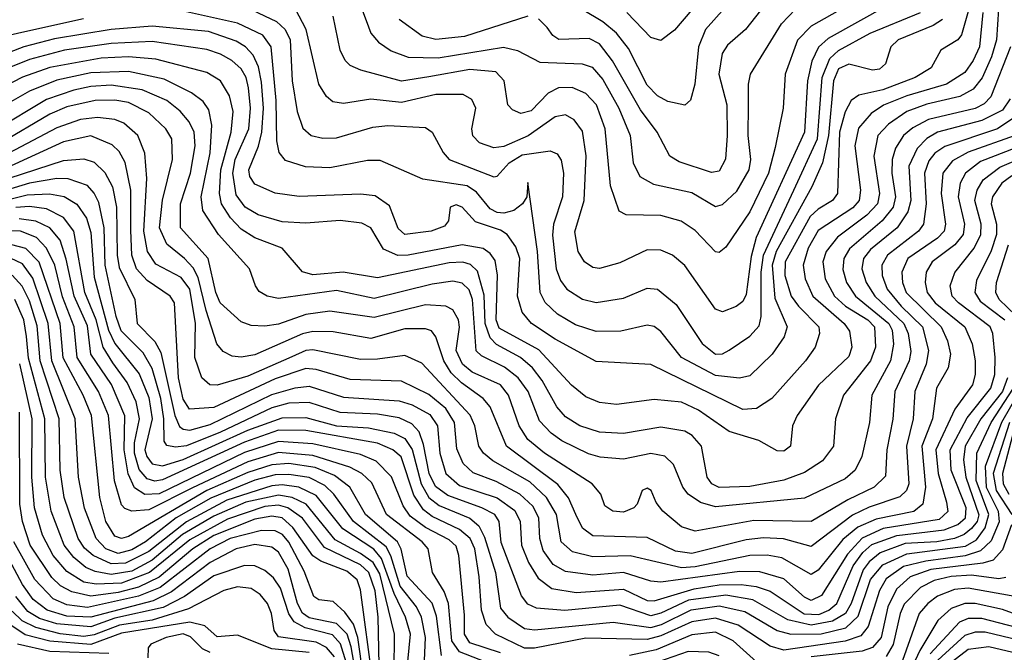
# Model space of a CAD drawing. Extents: x 997026 to 1115308, y 536381 to 619039.
# Tile 191 of 256: x 1023917 to 1026801, y 578242 to 580094. Entities that reach past the tile are written whole.
import ezdxf

# ---------------------------------------------------------------- set-up
doc = ezdxf.new("R2010")
doc.units = 0

msp = doc.modelspace()

# ---------------------------------------------------------------- linework, layer by layer
at = {"layer": '0CON20XD'}
for points in [[(1026725.1, 580224.9), (1026675, 580049.5), (1026664.3, 580035.7), (1026614.4, 580005), (1026586.6, 579953.4), (1026540, 579925), (1026445, 579889.2), (1026375, 579873), (1026352.1, 579857.9), (1026335, 579824.6), (1026318.2, 579765), (1026311.9, 579585), (1026297.1, 579565), (1026255, 579539.7), (1026231.9, 579518.1), (1026158.7, 579385), (1026157.4, 579345), (1026176.1, 579285), (1026197.7, 579255), (1026257.8, 579195), (1026259, 579175), (1026246.9, 579135), (1026218.6, 579095), (1026119.7, 578985), (1026075, 578955.7), (1026035, 578952.2), (1025765, 579084.7), (1025605, 579093.5), (1025485, 579158.4), (1025415.8, 579205), (1025388, 579238), (1025374.5, 579285), (1025381.9, 579395), (1025369.5, 579429.5), (1025344.9, 579464.9), (1025325, 579477.4), (1025252, 579502), (1025212.9, 579545), (1025195, 579552.5), (1025177.5, 579545), (1025172.9, 579505), (1025160.7, 579489.3), (1025122, 579475), (1025045, 579464.8), (1025025, 579482.5), (1024999.4, 579549.4), (1024958.2, 579578.2), (1024915, 579583.3), (1024735, 579576.1), (1024665, 579586.6), (1024605, 579612.6), (1024590.4, 579635), (1024587.8, 579655), (1024616, 579724), (1024625.6, 579764.4), (1024630.7, 579835), (1024625, 579911.4), (1024616.1, 579956.1), (1024600.7, 579990.7), (1024578, 580015), (1024551.1, 580031.1), (1024469.5, 580059.5), (1024305, 580075.6), (1024185, 580065.3), (1024018.6, 580038.6), (1023928.7, 580015), (1023855, 579986.5)], [(1026030.9, 580185), (1025925.9, 580065), (1025904.9, 580015.1), (1025894.4, 579905.6), (1025881.5, 579858.5), (1025865, 579844), (1025815, 579854.7), (1025785, 579870.8), (1025755, 579902.3), (1025699.7, 580009.7), (1025665.2, 580055), (1025625, 580088.4), (1025563.9, 580123.9)], [(1024545, 580147.3), (1024669.2, 580089.2), (1024693.8, 580065), (1024708.6, 580035), (1024715.2, 579915), (1024729.5, 579825), (1024746.2, 579776.2), (1024770, 579755), (1024805, 579747.6), (1024845, 579748.7), (1024950.9, 579779.1), (1024995, 579784.8), (1025105, 579778.4), (1025125.2, 579765.2), (1025156.6, 579705), (1025174.6, 579685), (1025305, 579634.5), (1025315, 579635.5), (1025350.6, 579675), (1025388.8, 579698.8), (1025470.6, 579710.6), (1025491, 579701), (1025502.4, 579682.4), (1025509.8, 579645), (1025506.2, 579575), (1025480.7, 579495), (1025477.2, 579462.8), (1025488, 579365), (1025500.9, 579330.9), (1025519.7, 579305), (1025565, 579275.7), (1025605, 579266.5), (1025685, 579278.8), (1025755, 579308.2), (1025785, 579305.3), (1025839.9, 579259.9), (1025915.8, 579145.8), (1025955, 579114.4), (1025975, 579115.7), (1025995, 579126.8), (1026055, 579167.6), (1026082.3, 579197.7), (1026088.9, 579225), (1026088.6, 579355), (1026095.4, 579405), (1026184, 579595), (1026253.9, 579745), (1026267, 579925), (1026289.3, 579980.7), (1026315, 580004.4), (1026407.5, 580055), (1026555.3, 580115)], [(1026456.8, 580135), (1026285, 580039.5), (1026256.7, 580013.3), (1026236.9, 579973.1), (1026224.6, 579915), (1026215.5, 579765), (1026073.9, 579456.1), (1026059.1, 579400.9), (1026045, 579289.4), (1026035, 579269.2), (1026015, 579254.6), (1025975, 579238.8), (1025955, 579246.2), (1025865, 579374.6), (1025829.1, 579405), (1025795, 579419.5), (1025755, 579420.2), (1025675, 579382.5), (1025615, 579365.9), (1025595, 579368.4), (1025571.1, 579385), (1025552.7, 579415), (1025542.8, 579472.8), (1025569.8, 579565), (1025575.5, 579695.5), (1025565, 579767.9), (1025541.1, 579801.1), (1025515, 579815.2), (1025485, 579809.6), (1025405.8, 579754.2), (1025335, 579723.1), (1025305, 579718.5), (1025263.6, 579733.6), (1025243.8, 579753.8), (1025240.8, 579775), (1025252.4, 579835), (1025240.7, 579860.7), (1025215.5, 579875.5), (1025135.5, 579875.5), (1025035, 579851.4), (1024945, 579861), (1024865, 579849.2), (1024834, 579854), (1024815, 579869.1), (1024792.7, 579905), (1024755.4, 580065.4), (1024724.3, 580125)], [(1026356.2, 580143.8), (1026235, 580075.6), (1026195, 580034), (1026159.2, 579935), (1026152.6, 579835), (1026129.6, 579720.4), (1026110, 579645), (1026055, 579531.4), (1025985, 579428.2), (1025965, 579412.9), (1025955, 579414.6), (1025895, 579477.2), (1025854, 579504), (1025795, 579520.7), (1025693.1, 579523.1), (1025673, 579533), (1025647.6, 579607.6), (1025632, 579775), (1025606.2, 579845), (1025575, 579878.4), (1025535, 579895.6), (1025495, 579894.4), (1025465, 579879.5), (1025415, 579827.4), (1025385, 579819.8), (1025360, 579830), (1025346.2, 579845), (1025335.7, 579915), (1025311.3, 579941.3), (1025235, 579948.5), (1025115, 579927.1), (1025035, 579914.5), (1024916, 579946), (1024885, 579960), (1024870, 579975), (1024855.2, 580005.2), (1024835.2, 580105)], [(1024918, 580128), (1024931.4, 580091.4), (1024945.3, 580055), (1024968.1, 580028.1), (1025005, 580003), (1025054.5, 579984.5), (1025142.7, 579982.7), (1025333.8, 580013.8), (1025374.4, 580004.4), (1025440.1, 579970.1), (1025564.5, 579964.5), (1025593.1, 579955), (1025625, 579919), (1025671.2, 579835), (1025705.2, 579755), (1025713.4, 579675), (1025733.5, 579635), (1025773, 579613), (1025885, 579588), (1025955, 579547.4), (1025975, 579553.1), (1026017.7, 579592.3), (1026053.4, 579655), (1026058.3, 579685), (1026050.4, 579755), (1026051.3, 579845), (1026051, 579905), (1026056.8, 579935), (1026148.2, 580081.8), (1026189.4, 580125)], [(1026100.8, 580139.2), (1026042.2, 580065), (1025990.2, 580019.8), (1025973.8, 579995), (1025964.8, 579935), (1025987.9, 579845), (1025989.3, 579755), (1025983.8, 579686.2), (1025965, 579650.7), (1025943, 579647), (1025848.3, 579678.3), (1025821.1, 579695), (1025784, 579765), (1025735, 579830), (1025653.3, 579973.3), (1025615, 580023.1), (1025585, 580038.7), (1025496.2, 580036.2), (1025477.9, 580047.9), (1025461.5, 580071.5), (1025436.5, 580096.5)], [(1026784, 580125), (1026777.8, 580035), (1026763.1, 579985), (1026735.6, 579924.4), (1026709.1, 579890.9), (1026670.8, 579869.2), (1026573.3, 579846.7), (1026515, 579825.1), (1026461.3, 579788.7), (1026430, 579755), (1026418.1, 579695), (1026434.9, 579585), (1026429.5, 579555), (1026398.2, 579521.8), (1026312.4, 579457.6), (1026278.9, 579415), (1026269.3, 579385), (1026276.3, 579335), (1026303.3, 579285), (1026335.1, 579255.1), (1026401, 579215), (1026420.3, 579195), (1026423.1, 579135), (1026409, 579095), (1026329.3, 578995), (1026305.8, 578925), (1026300.3, 578845), (1026267.8, 578802.2), (1026215, 578768.5), (1026154.6, 578745.4), (1026055, 578726.7), (1025965, 578723.8), (1025943.7, 578735), (1025930.2, 578755), (1025913.9, 578845), (1025886.5, 578876.5), (1025865, 578889.5), (1025795, 578900.7), (1025685, 578881.9), (1025615, 578885.9), (1025557.7, 578905), (1025515, 578931.6), (1025490.1, 578960.1), (1025447.3, 579037.3), (1025418.4, 579075), (1025383.4, 579105), (1025313.4, 579143.4), (1025295, 579162.3), (1025279.8, 579205), (1025277.2, 579287.2), (1025257.3, 579357.3), (1025237.2, 579377.2), (1025215, 579384), (1025175, 579382.1), (1024965, 579338.7), (1024864.6, 579354.6), (1024775, 579347.2), (1024745.4, 579355.4), (1024685, 579424.8), (1024605, 579455.2), (1024565, 579481), (1024533.7, 579513.7), (1024507.4, 579555), (1024501.6, 579585), (1024505.6, 579655), (1024535.7, 579765), (1024541.5, 579825), (1024531.5, 579871.5), (1024504.9, 579914.9), (1024465, 579940), (1024315, 579979), (1024235, 579985.1), (1024155, 579981.1), (1024005, 579954.2), (1023925, 579925.6), (1023835, 579879.9)], [(1026737.7, 580115), (1026727.7, 580015), (1026709.9, 579975), (1026685, 579940), (1026631.2, 579905), (1026515, 579871.5), (1026446.5, 579843.5), (1026410.7, 579819.3), (1026373.9, 579776.1), (1026363.2, 579725), (1026379.3, 579595), (1026375.8, 579565), (1026356.6, 579543.4), (1026255, 579477.1), (1026226.1, 579425), (1026211.3, 579375), (1026217, 579335), (1026239.7, 579285), (1026331.9, 579205), (1026347.7, 579182.3), (1026353.6, 579135), (1026345, 579108), (1026256.2, 579023.8), (1026194, 578935), (1026180.7, 578905), (1026174.5, 578845), (1026155, 578830.7), (1026135, 578831.8), (1026081.5, 578861.5), (1025995, 578888.1), (1025905, 578951.2), (1025855, 578973.7), (1025775, 578982), (1025665, 578967.7), (1025615, 578973.3), (1025575, 578990), (1025533.4, 579023.5), (1025437.4, 579127.4), (1025321.1, 579191.1), (1025312, 579215), (1025316, 579346), (1025309.1, 579389.1), (1025295, 579409.8), (1025273.9, 579423.9), (1025212.5, 579435), (1025055, 579404.9), (1025024.1, 579404.1), (1024981.9, 579421.9), (1024945.3, 579485), (1024918.4, 579498.4), (1024855, 579505.9), (1024755, 579498), (1024685, 579502.2), (1024615, 579522.3), (1024576.7, 579545), (1024551.2, 579581.2), (1024540.8, 579645), (1024547.8, 579685), (1024587.7, 579775), (1024592.9, 579835), (1024587, 579895), (1024579.6, 579925), (1024565, 579950), (1024537.7, 579975), (1024505, 579993.5), (1024465, 580007.2), (1024305, 580029.9), (1024185, 580024.5), (1024048.1, 580005), (1023945, 579977.9), (1023845, 579937.5)], [(1026620, 580095), (1026592.6, 580077.4), (1026489.7, 580035), (1026468.8, 580015), (1026452.3, 579965), (1026435, 579949.3), (1026415, 579945.9), (1026345, 579963.6), (1026315, 579950), (1026300.1, 579915), (1026286.1, 579755), (1026267.9, 579675), (1026236.9, 579605), (1026132.5, 579415), (1026120.6, 579375), (1026128.5, 579278.5), (1026164.3, 579195), (1026155.8, 579165), (1026120.9, 579115), (1026055, 579051.6), (1026025.3, 579044.7), (1025955, 579051.8), (1025855.2, 579105), (1025795, 579181.3), (1025775, 579195.3), (1025755, 579199.5), (1025677.5, 579182.5), (1025605, 579181.2), (1025545, 579200.4), (1025491.5, 579231.5), (1025456.1, 579266.1), (1025441.4, 579295), (1025433.5, 579415), (1025405, 579617.5), (1025402, 579575), (1025389.5, 579555), (1025364.3, 579535.7), (1025335, 579527.7), (1025315, 579529.5), (1025295, 579540.1), (1025255, 579589.4), (1025227.2, 579607.2), (1025097.3, 579627.3), (1024972.2, 579682.2), (1024935, 579681.4), (1024825, 579660), (1024753.6, 579663.6), (1024695, 579681.8), (1024676.8, 579705), (1024669.4, 579739.4), (1024667.9, 579857.9), (1024653.5, 580015), (1024628.4, 580048.4), (1024555, 580084.1), (1024405, 580117.6)], [(1025405, 580104.8), (1025220, 580045), (1025135.8, 580035.8), (1025096, 580046), (1025027.7, 580095)], [(1025885, 580122.7), (1025835, 580063.9), (1025795, 580033.3), (1025765, 580042.3), (1025695.3, 580115.3)], [(1024103.5, 580096.5), (1023923.2, 580056.8), (1023855, 580041)], [(1026818.6, 580015), (1026761.6, 579868.4), (1026741.9, 579848.1), (1026715, 579834), (1026578.4, 579801.6), (1026532.6, 579777.4), (1026505.3, 579754.7), (1026482.3, 579717.7), (1026471.9, 579685), (1026471.3, 579645), (1026482.3, 579575), (1026475, 579545.3), (1026443.3, 579505), (1026347.3, 579422.7), (1026330.4, 579395), (1026327.4, 579362.6), (1026338.9, 579325), (1026364.8, 579285), (1026462.9, 579205), (1026472.1, 579185), (1026476.1, 579143.9), (1026467.3, 579095), (1026412.9, 578995), (1026406, 578915), (1026383.5, 578815), (1026363.7, 578775), (1026335, 578749.6), (1026215, 578693.1), (1025955, 578668), (1025910.5, 578680.5), (1025874.4, 578704.4), (1025859.2, 578725), (1025831.7, 578791.7), (1025805.9, 578815.9), (1025765, 578823.6), (1025685, 578806.8), (1025617, 578813), (1025582.6, 578822.6), (1025505, 578860.5)], [(1025505, 578860.5), (1025473.5, 578883.5), (1025439.4, 578919.4), (1025406.4, 579005), (1025377.2, 579045), (1025337.1, 579077.1), (1025269.8, 579109.8), (1025254.1, 579124.1), (1025243.1, 579275), (1025232.9, 579302.9), (1025212.4, 579322.4), (1025185, 579328.2), (1025125, 579319.7), (1024955, 579277.7), (1024845, 579300.7), (1024675, 579277.4), (1024642, 579285), (1024618.3, 579298.3), (1024606.9, 579315), (1024590, 579365), (1024498.5, 579465), (1024453.4, 579535), (1024448.6, 579575), (1024474.3, 579704.3), (1024479.1, 579785), (1024470.2, 579830.2), (1024454.3, 579854.3), (1024419.8, 579879.8), (1024339.6, 579919.6), (1024235, 579942.1), (1024125, 579938.8), (1024025, 579917.2), (1023945, 579885.1), (1023835, 579822)], [(1026817.9, 579862.1), (1026795, 579829.3), (1026735, 579799.4), (1026605, 579764.9), (1026573.7, 579746.3), (1026545, 579716.9), (1026521, 579665), (1026527.3, 579565), (1026518, 579532), (1026487.2, 579485), (1026408.8, 579421.2), (1026388, 579395), (1026382.9, 579365), (1026395.7, 579325), (1026421.9, 579285), (1026506, 579205), (1026519.4, 579175), (1026527.2, 579122.8), (1026521.9, 579095), (1026479.9, 579005), (1026474.2, 578924.2), (1026456.7, 578835), (1026452.3, 578757.7), (1026419.7, 578725), (1026342.1, 578687.9), (1026235, 578624.8), (1026067.4, 578627.4), (1025895, 578596.4), (1025855, 578609.4), (1025800.9, 578655), (1025780.8, 578680.8), (1025766.7, 578715), (1025755, 578722.5), (1025740, 578715), (1025725.7, 578675), (1025715.3, 578664.7), (1025685, 578652.5), (1025653.8, 578655), (1025630.9, 578670.9), (1025619.2, 578705), (1025593.1, 578735), (1025453.8, 578825), (1025405.2, 578865), (1025380, 578905), (1025348, 578995), (1025325.2, 579025), (1025242.4, 579062.4), (1025213.2, 579085), (1025194.9, 579125), (1025205, 579193.3), (1025202.4, 579215), (1025185, 579244.1), (1025164.7, 579255.3), (1025105, 579259.2), (1024955, 579221.7), (1024825, 579240.6), (1024755, 579230.5), (1024675, 579202.3), (1024635, 579196.8), (1024595, 579198.6), (1024565, 579209.5), (1024504, 579265), (1024490.9, 579295), (1024468.3, 579395), (1024388, 579485), (1024387.7, 579555), (1024416.8, 579645), (1024430.2, 579725), (1024427.8, 579765), (1024413, 579795), (1024386.4, 579826.4), (1024347.3, 579857.3), (1024275, 579888.8), (1024185, 579902.1), (1024125, 579898.4), (1024075, 579887.4), (1023995, 579860.8), (1023845, 579770.7)], [(1026837.8, 579812.2), (1026780.7, 579775), (1026626.9, 579723.1), (1026597, 579703), (1026579.2, 579680.8), (1026567.3, 579645), (1026571.7, 579555), (1026563.8, 579495), (1026549.6, 579475), (1026458.3, 579405), (1026441.7, 579375), (1026443.1, 579345), (1026458, 579305), (1026498.9, 579255), (1026561.1, 579195), (1026578.6, 579125), (1026571.4, 579085), (1026538.4, 579005), (1026533.4, 578925), (1026513.9, 578845), (1026521.4, 578735), (1026514, 578715), (1026495, 578697.3), (1026405, 578666.8), (1026356.5, 578643.5), (1026235, 578551.7), (1026154.2, 578574.2), (1026095, 578577), (1026045, 578570.9), (1025885, 578530.7), (1025837.6, 578537.6), (1025755, 578578.1), (1025595, 578583), (1025565.6, 578605.6), (1025545.3, 578645.3), (1025524.3, 578694.3), (1025492.6, 578732.6), (1025342.3, 578845), (1025295, 578960.9), (1025274.6, 578984.6), (1025210.3, 579030.3), (1025180.4, 579060.4), (1025158.9, 579095), (1025135.4, 579165.4), (1025122.7, 579182.7), (1025105, 579189), (1025045, 579188.8), (1024945, 579160.3), (1024835, 579179.8), (1024775, 579181.4), (1024745, 579174.3), (1024605, 579113), (1024565.6, 579105.6), (1024539.2, 579109.2), (1024512.6, 579122.6), (1024494.5, 579144.5), (1024462.4, 579242.4), (1024439.1, 579339.1), (1024425, 579368), (1024399.8, 579395), (1024347.2, 579437.2), (1024326.6, 579485), (1024335, 579565.7), (1024364, 579685), (1024362.4, 579745), (1024344.3, 579775), (1024295, 579821.4), (1024235, 579851.7), (1024195, 579858.8), (1024137.4, 579857.4), (1024055, 579838.8), (1024005, 579817.1), (1023858.7, 579731.3)], [(1026832.5, 579755), (1026695, 579706.4), (1026649.1, 579680.9), (1026620.3, 579645), (1026615.9, 579585), (1026628.9, 579495), (1026624.8, 579475), (1026605.2, 579454.8), (1026518.3, 579395), (1026500.8, 579355), (1026502.6, 579325), (1026513, 579295), (1026615.8, 579195), (1026634.1, 579154.1), (1026642.6, 579115), (1026636.7, 579075), (1026602.5, 579015), (1026589.9, 578925), (1026558.7, 578845), (1026569.5, 578725), (1026562.3, 578675), (1026536, 578654), (1026425, 578631.7), (1026372, 578608), (1026327.8, 578572.2), (1026255, 578482.6), (1026235, 578469.8), (1026148.6, 578518.6), (1026105.8, 578525.8), (1026054.9, 578524.9), (1025895, 578492.1), (1025855, 578489.2), (1025705, 578524.3), (1025595, 578521.1), (1025535.4, 578535.4), (1025502.5, 578565), (1025489.3, 578645), (1025459.4, 578695), (1025410.9, 578740.9), (1025302.5, 578802.5), (1025274.8, 578825), (1025261.6, 578845), (1025250, 578905), (1025236.1, 578936.1), (1025095, 579088.6), (1025045, 579111.2), (1024965, 579099.7), (1024915, 579099.2), (1024775, 579127), (1024755, 579125.1), (1024713.4, 579106.6), (1024585, 579050.5), (1024495, 579024), (1024473.3, 579025), (1024449.7, 579045), (1024429.5, 579105), (1024431.8, 579205), (1024414.7, 579305), (1024389.5, 579339.5), (1024315, 579377.9), (1024291.4, 579415), (1024280.6, 579475), (1024289.1, 579629.1), (1024283.4, 579703.4), (1024263, 579755), (1024221.6, 579791.6), (1024195, 579802.3), (1024145, 579807.9), (1024095, 579802.1), (1024025, 579778), (1023848.6, 579685)], [(1026865, 579730.4), (1026731.3, 579678.7), (1026686.6, 579645), (1026671.3, 579615), (1026665.1, 579575), (1026684.1, 579495), (1026680.1, 579465), (1026655.6, 579435), (1026589.8, 579385), (1026572.2, 579355), (1026568.5, 579325), (1026575.2, 579295), (1026598.6, 579265), (1026685.5, 579195), (1026706.6, 579145), (1026715.2, 579095), (1026715.2, 579055), (1026707.3, 579025), (1026656.2, 578953.8), (1026599.9, 578835), (1026607.1, 578765), (1026631.4, 578681.4), (1026635, 578653.8), (1026609.6, 578630.4), (1026445.8, 578604.2), (1026384.1, 578575.9), (1026341, 578529), (1026265, 578408), (1026235, 578392.9), (1026215, 578402.7), (1026155, 578456.4), (1026085, 578477.3), (1026025, 578478.1), (1025795, 578446.7), (1025765, 578449.7), (1025685, 578475.1), (1025595, 578467.1), (1025515, 578478), (1025479.1, 578499.2), (1025450, 578540), (1025439.9, 578575), (1025437.4, 578635), (1025419.5, 578669.5), (1025381.5, 578705), (1025312, 578742), (1025245, 578767.6), (1025215.6, 578795), (1025197.3, 578837.3), (1025190.3, 578915), (1025165, 578955.5), (1025115, 578996.7), (1025035, 579035.5), (1024885, 579040.4), (1024785, 579070.1), (1024755, 579072.6), (1024665, 579042.1), (1024485, 578958.9), (1024414, 578954), (1024395, 578983.2), (1024381.8, 579045), (1024370, 579265), (1024357.3, 579285), (1024290.4, 579330.4), (1024259, 579365), (1024245.3, 579405), (1024241.9, 579478.1), (1024241.9, 579595), (1024226, 579676), (1024207.9, 579707.9), (1024188, 579728), (1024125, 579754.5), (1024045, 579736.2), (1023879.2, 579660.8)], [(1023765, 579591), (1024045, 579682), (1024105, 579686.6), (1024135, 579676.8), (1024166.5, 579646.5), (1024188.2, 579605), (1024200.1, 579545), (1024202.1, 579405), (1024208.3, 579368.3), (1024253.7, 579275), (1024260.6, 579205), (1024312.2, 579152.2), (1024329.7, 579119.7), (1024370.6, 578935), (1024385, 578902.7), (1024395, 578894.9), (1024415, 578892.6), (1024475, 578908.7), (1024655, 578996.9), (1024723.8, 579016.2), (1024765, 579021.3), (1024865, 578989), (1025028.1, 578978.1), (1025066, 578966), (1025118.3, 578938.3), (1025140.1, 578905), (1025147.1, 578825), (1025165, 578764.8), (1025205, 578730.3), (1025315, 578693.7), (1025366.9, 578656.9), (1025382.2, 578625), (1025386.3, 578555), (1025407.3, 578505), (1025435, 578459), (1025475, 578428.8), (1025546.5, 578416.5), (1025685, 578426.6), (1025755, 578393.8), (1025775, 578392), (1025892.1, 578427.9), (1025965, 578438.9), (1026029.9, 578440.1), (1026074.2, 578434.2), (1026115, 578420.3), (1026214.6, 578354.6), (1026257.5, 578352.5), (1026286.3, 578365), (1026310.3, 578385), (1026358.4, 578495), (1026386.4, 578533.6), (1026413.1, 578556.9), (1026486.2, 578583.8), (1026625, 578600.6), (1026665, 578615.5), (1026687.3, 578635), (1026688.7, 578665), (1026645.5, 578775), (1026641.8, 578835), (1026691.6, 578928.4), (1026761.3, 579015), (1026773.4, 579055), (1026773.8, 579105), (1026766.8, 579175), (1026759, 579195), (1026666.6, 579265), (1026648.4, 579285), (1026642.4, 579315), (1026656.2, 579353.8), (1026712.5, 579425), (1026732.4, 579465), (1026733, 579495), (1026713.9, 579565), (1026721.5, 579595), (1026738.4, 579625), (1026787.4, 579662.6), (1026913.7, 579716.3)], [(1026822.6, 579637.4), (1026793.9, 579615), (1026766.2, 579575), (1026762.4, 579555), (1026777.8, 579495), (1026778.1, 579465), (1026762.5, 579417.5), (1026719.2, 579330.8), (1026714.5, 579295), (1026730, 579270), (1026802.6, 579215)], [(1026810.1, 579045), (1026795, 579005.2), (1026731.5, 578925), (1026686.3, 578845), (1026681.4, 578805), (1026688.1, 578755), (1026726, 578644), (1026721.1, 578625), (1026705, 578604), (1026683.5, 578586.5), (1026655, 578574.8), (1026602.9, 578565), (1026509.9, 578560.1), (1026437.1, 578532.9), (1026405, 578506.9), (1026387, 578483), (1026352.4, 578385), (1026335.2, 578354.8), (1026297.4, 578332.6), (1026235, 578321.5), (1026167, 578337), (1026064.1, 578395), (1025985, 578408.5), (1025875.3, 578394.7), (1025795, 578356), (1025765, 578348.9), (1025675, 578379.4), (1025513.9, 578363.9), (1025430.6, 578370.6), (1025405, 578382.7), (1025386.7, 578406.7), (1025326.6, 578563.4), (1025321.2, 578625), (1025308.3, 578645), (1025270.3, 578665), (1025171.1, 578701.1), (1025135, 578726.8), (1025115.7, 578765), (1025099.7, 578849.7), (1025086.8, 578886.8), (1025065, 578911), (1025027.8, 578927.8), (1024965, 578938.7), (1024855, 578943.8), (1024765, 578973.2), (1024705, 578970.8), (1024655, 578958), (1024505, 578886.4), (1024405, 578846.4), (1024372.7, 578842.7), (1024347.6, 578847.6), (1024340.2, 578860.2), (1024339.3, 578925), (1024329.8, 578985), (1024305, 579072.6), (1024278.6, 579118.6), (1024213.5, 579183.5), (1024199.4, 579225), (1024167.2, 579375), (1024163.9, 579485), (1024148.6, 579558.6), (1024135, 579586.3), (1024115, 579608.5), (1024058.6, 579628.6), (1024025, 579629.5), (1023945.8, 579615.8), (1023765, 579561.1)], [(1023665, 579512.7), (1023938.4, 579581.6), (1024004.3, 579584.3), (1024046.9, 579576.9), (1024084, 579554), (1024112.6, 579512.6), (1024125, 579470.8), (1024135, 579340.5), (1024176.9, 579185), (1024195.7, 579145.7), (1024266.8, 579056.8), (1024295, 578988.2), (1024304.9, 578925), (1024283.3, 578835), (1024288.7, 578815), (1024305, 578793.7), (1024335, 578787.9), (1024395, 578806.1), (1024585, 578892.2), (1024685, 578928.7), (1024755, 578929.2), (1024845, 578905.3), (1024938.5, 578898.5), (1025013.3, 578883.3), (1025045, 578867.4), (1025066, 578836), (1025092.4, 578735), (1025114.9, 578694.9), (1025145, 578671.9), (1025234.7, 578634.7), (1025261.7, 578611.7), (1025278.6, 578578.6), (1025310, 578475), (1025325, 578370.8), (1025346.2, 578345), (1025395, 578311.4), (1025425, 578307.3), (1025655, 578329.6), (1025765, 578314.7), (1025796.6, 578323.4), (1025883.7, 578366.3), (1025965, 578378), (1026041.1, 578361.1), (1026135, 578305.6), (1026175, 578295.1), (1026264.3, 578295.7), (1026336.9, 578313.1), (1026372.3, 578347.7), (1026408.8, 578455), (1026445, 578498), (1026515, 578530.1), (1026687.4, 578552.6), (1026718.8, 578571.2), (1026744.3, 578605.7), (1026755.4, 578645), (1026718.7, 578745), (1026719.8, 578825), (1026762.2, 578915), (1026827.4, 579015)], [(1026867.8, 579045), (1026792.1, 578915), (1026744.7, 578785.3), (1026748, 578725), (1026782.6, 578655), (1026786.1, 578623.9), (1026761.8, 578568.2), (1026731.1, 578538.9), (1026685.8, 578524.2), (1026571.1, 578508.9), (1026505, 578492.9), (1026455, 578456.7), (1026435, 578423.1), (1026402.4, 578317.6), (1026380.3, 578289.7), (1026335, 578273.9), (1026155, 578247.9), (1026115, 578259.3), (1026020.7, 578320.7), (1025955, 578342), (1025885, 578330.9), (1025795, 578289.8), (1025755, 578278.7), (1025575, 578283), (1025425, 578253.7), (1025395, 578254), (1025310, 578295), (1025283.1, 578323.1), (1025269.3, 578365), (1025262.6, 578462.6), (1025249.9, 578545), (1025236.6, 578575), (1025205, 578601.3), (1025125, 578639.1), (1025099.1, 578659.1), (1025071.6, 578701.6), (1025033.6, 578813.6), (1025009.7, 578835), (1024965, 578853.6), (1024755, 578890.8), (1024675, 578892.3), (1024575, 578857.1), (1024335, 578746.3), (1024312.4, 578742.4), (1024289.7, 578749.7), (1024266.9, 578776.9), (1024253.2, 578825), (1024253.3, 578855), (1024267.3, 578925), (1024257.4, 578975), (1024231.8, 579031.8), (1024189.5, 579089.5), (1024160.8, 579135), (1024140.7, 579215), (1024107.8, 579295), (1024074.9, 579475), (1024044.9, 579514.9), (1023995, 579540.5), (1023945, 579547.2), (1023905, 579543.8)], [(1025325, 578239.7), (1025235, 578269.7), (1025219.4, 578295), (1025219.6, 578350.4), (1025202.8, 578525), (1025195, 578552), (1025175, 578570.9), (1025105, 578606.9), (1025060.6, 578640.6), (1025040.3, 578670.3), (1025005.3, 578755.3), (1024960.9, 578800.9), (1024915, 578820.8), (1024775, 578852.3), (1024675, 578859.2), (1024575, 578826.3), (1024325, 578705.6), (1024283.3, 578703.3), (1024253.4, 578723.4), (1024234.4, 578764.4), (1024222.5, 578835), (1024224.2, 578934.2), (1024186, 579026), (1024124.7, 579115), (1024115, 579198), (1024075.9, 579285), (1024053.1, 579393.1), (1024035, 579448.1), (1024005.2, 579485), (1023964.1, 579504.1), (1023915, 579511.4)], [(1025395, 578169.1), (1025205, 578242.9), (1025182.1, 578275), (1025172.6, 578385), (1025159.5, 578419.5), (1025126.1, 578475), (1025113, 578545), (1025095.2, 578565), (1024990.8, 578645), (1024947.8, 578737.8), (1024919.3, 578765), (1024884.1, 578784.1), (1024775, 578818.1), (1024675, 578826.5), (1024585, 578799.6), (1024423.3, 578723.3), (1024295, 578659.2), (1024244.8, 578654.8), (1024225, 578662.5), (1024215, 578673.8), (1024194.2, 578744.2), (1024176.6, 578935), (1024147.8, 579005), (1024085.3, 579105), (1024076.5, 579195), (1024042.3, 579282.3), (1024019.5, 579375), (1023995.5, 579425.5), (1023965.9, 579455.9), (1023918.9, 579475), (1023855, 579476.2)], [(1025152.5, 578232.5), (1025137.7, 578347.7), (1025125.1, 578385.1), (1025051.3, 578465), (1025033.7, 578543.7), (1025023, 578565), (1024929.4, 578645), (1024884.1, 578725), (1024839, 578759), (1024782.5, 578782.5), (1024704.8, 578794.8), (1024655, 578790.7), (1024585, 578768.5), (1024465, 578715.6), (1024235, 578581.1), (1024215, 578574.8), (1024195, 578581.7), (1024169.4, 578625), (1024151.4, 578695), (1024126.6, 578935), (1024102.4, 578995), (1024044.4, 579104.4), (1024035.5, 579205), (1023973.8, 579383.8), (1023934.4, 579424.4), (1023871.1, 579441.1)], [(1026858.7, 579205), (1026785.4, 579275), (1026775.4, 579295), (1026778.3, 579325), (1026813.1, 579435)], [(1025101.2, 578195), (1025105.1, 578285), (1025093.7, 578345), (1025079.3, 578375), (1025030.8, 578435), (1025004, 578524), (1024990.3, 578550.3), (1024894.3, 578625), (1024836.6, 578705), (1024810.1, 578730.1), (1024765, 578753.1), (1024705, 578762.7), (1024665, 578761.2), (1024605.5, 578745.5), (1024476.8, 578693.2), (1024375, 578635), (1024285.4, 578565), (1024245, 578541.4), (1024205, 578531.1), (1024168.6, 578545), (1024140.7, 578575), (1024106.6, 578663.4), (1024088.8, 578755), (1024079.4, 578925), (1024010.4, 579095), (1024000.5, 579205), (1023955, 579336.9), (1023925, 579378.9), (1023873.2, 579403.2)], [(1025054, 578215), (1025060.9, 578295), (1025046.9, 578345), (1025013.6, 578413.6), (1024976.8, 578516.8), (1024953.5, 578543.5), (1024863.3, 578603.3), (1024785, 578700.4), (1024734.6, 578725), (1024685, 578732.1), (1024655, 578728.9), (1024523.2, 578686.8), (1024405, 578623.6), (1024295, 578536.7), (1024227, 578503), (1024185, 578500.6), (1024132.1, 578525), (1024106.7, 578546.7), (1024087.8, 578575), (1024047, 578695), (1024035.4, 578775), (1024031.8, 578925), (1023976.4, 579095), (1023967.5, 579197.5), (1023945, 579270.5), (1023924.1, 579314.1), (1023895, 579346)], [(1025013.4, 578185), (1025014.6, 578295), (1024971.8, 578471.9), (1024952.2, 578505), (1024915, 578531.4), (1024841, 578571), (1024755.6, 578675.6), (1024714.5, 578694.6), (1024675, 578702), (1024578.7, 578681.3), (1024485, 578640.6), (1024393.6, 578586.4), (1024305, 578511.6), (1024245, 578479.4), (1024185, 578469), (1024137.8, 578477.8), (1024110.3, 578490.3), (1024075, 578519.7), (1024047.2, 578555), (1024008.4, 578655), (1023992.6, 578755), (1023990.7, 578925), (1023942.6, 579102.6), (1023936.9, 579166.9), (1023929, 579215), (1023902, 579275)], [(1024969.2, 578205), (1024966.7, 578345), (1024957.9, 578422.1), (1024939.7, 578475), (1024915, 578497.4), (1024809, 578549), (1024744.9, 578634.9), (1024701.6, 578665), (1024675, 578672.3), (1024635, 578668.2), (1024525, 578631.3), (1024415, 578571.4), (1024296.4, 578475), (1024215, 578444.1), (1024140.8, 578440.8), (1024105, 578447.4), (1024055, 578477.8), (1024015, 578525.6), (1023983.1, 578585), (1023960.4, 578665), (1023951.9, 578755), (1023953.5, 578925), (1023916.6, 579086.6)], [(1024950.6, 578155), (1024914.9, 578425), (1024905, 578454.2), (1024875, 578479.2), (1024798.8, 578508.8), (1024775, 578523.9), (1024717.1, 578607.1), (1024685, 578635.7), (1024655, 578639.9), (1024605, 578631.1), (1024485, 578583.6), (1024423.9, 578545), (1024325, 578461.9), (1024265, 578432.3), (1024205, 578417.2), (1024125, 578406.5), (1024068.9, 578418.9), (1024036.4, 578436.3), (1024010.8, 578460.8), (1023947.3, 578555), (1023925, 578624.6), (1023917.5, 578675), (1023916.4, 578945)], [(1026815.7, 578915), (1026768.4, 578765), (1026776.8, 578715), (1026822.4, 578645)], [(1026829.9, 578895), (1026795.8, 578765), (1026797.8, 578735), (1026813.7, 578705)], [(1024922.5, 578175), (1024906.9, 578285), (1024894, 578324), (1024869.1, 578359.1), (1024835, 578390), (1024793.3, 578395), (1024777.8, 578405), (1024749.7, 578479.7), (1024705, 578564.1), (1024686.5, 578586.5), (1024665, 578597.6), (1024625, 578598.6), (1024533.3, 578575), (1024474.1, 578545), (1024328.3, 578431.7), (1024265, 578406.3), (1024115, 578372.7), (1024055, 578380.8), (1024015, 578398.6), (1023961, 578455), (1023899.7, 578565)], [(1026822, 578615), (1026795, 578542.1), (1026768.1, 578511.9), (1026737.5, 578502.5), (1026585, 578483.7), (1026525, 578462.4), (1026485, 578426.2), (1026459.5, 578375), (1026439.8, 578285), (1026415, 578255.7), (1026384.7, 578245.3), (1026235, 578228)], [(1024913.9, 578106.1), (1024887.8, 578257.8), (1024875.4, 578295), (1024845, 578325.7), (1024765, 578342.8), (1024745, 578356.2), (1024730.2, 578385), (1024703.5, 578485), (1024675, 578535.2), (1024655, 578549.8), (1024605, 578557.6), (1024551.2, 578545), (1024475, 578504.5), (1024361.1, 578418.9), (1024308, 578392), (1024125, 578344.4), (1024055, 578347.3), (1023996.7, 578365), (1023955.9, 578395.9), (1023925, 578440.2), (1023863.8, 578555)], [(1024872.9, 578212.9), (1024856.6, 578266.6), (1024832.7, 578292.7), (1024753.2, 578313.2), (1024720.8, 578330.8), (1024704.6, 578354.6), (1024680.1, 578429.9), (1024660.2, 578460.2), (1024635, 578481), (1024605, 578494.5), (1024575, 578495.8), (1024485, 578465.1), (1024399, 578405), (1024337.3, 578372.7), (1024195, 578342), (1024125, 578316.7), (1024025, 578325.1), (1023975, 578341), (1023940.9, 578360.9), (1023905, 578405.2)], [(1026805, 578460.8), (1026785, 578457.1), (1026705, 578467.3), (1026645, 578463.8), (1026595, 578451.9), (1026555, 578431.5), (1026507.8, 578382.2), (1026496, 578355), (1026475.4, 578264.6), (1026455, 578229.3)], [(1024838.8, 578228.8), (1024815.8, 578255.8), (1024785, 578271.2), (1024675, 578286.7), (1024661.7, 578305), (1024654.5, 578355), (1024642.7, 578385), (1024621.3, 578411.3), (1024595, 578428), (1024555, 578432.9), (1024515, 578422.4), (1024411.2, 578368.8), (1024304.6, 578335.4), (1024208.9, 578321.1), (1024135, 578292.4), (1024105, 578287.6), (1024035, 578296), (1023964.1, 578314.1), (1023923.8, 578333.8), (1023895, 578361.8)], [(1026875, 578397.3), (1026695, 578429.8), (1026655, 578425.6), (1026605, 578406.3), (1026576.3, 578385), (1026551.7, 578355), (1026502.2, 578217.8)], [(1026875, 578338.1), (1026795, 578366.9), (1026715, 578384.5), (1026685, 578384.4), (1026645, 578369.9), (1026605.5, 578334.5), (1026552.9, 578247.1), (1026525, 578186.3)], [(1026885, 578301.3), (1026735, 578341.1), (1026695, 578340.4), (1026669.9, 578330.1), (1026583.1, 578236.9)], [(1024765, 578240.9), (1024655, 578252), (1024555, 578292.1), (1024495, 578286.7), (1024458.9, 578318.9), (1024415, 578329.6), (1024215, 578297.4), (1024125, 578264.4), (1024005, 578274), (1023932.9, 578292.9), (1023884.6, 578325)], [(1024475, 578240.6), (1024451.8, 578251.8), (1024417.3, 578287.3), (1024395, 578295.3), (1024345.3, 578285), (1024300.6, 578265), (1024292.5, 578255), (1024292, 578225)], [(1026084.9, 578204.9), (1026006.5, 578275), (1025955, 578300.2), (1025885, 578292.5), (1025781.2, 578248.8), (1025702.4, 578232.4)], [(1026895, 578264.2), (1026745, 578300.3), (1026715, 578300.4), (1026685, 578290.9), (1026595, 578208.6)], [(1024177.7, 578237.7), (1024005, 578244.3), (1023910.2, 578265)], [(1026875, 578229.6), (1026755, 578257.3), (1026695, 578249.4), (1026605, 578180.5)], [(1025965, 578231.3), (1025935, 578242.2), (1025875, 578243.6), (1025785, 578212.4)]]:
    msp.add_lwpolyline(points, dxfattribs=at)

doc.saveas('drawing.dxf')
